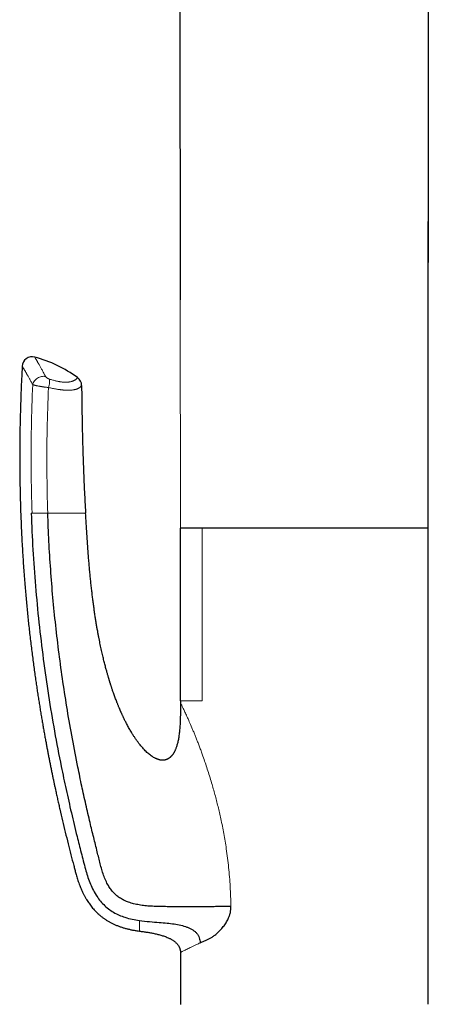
# Model space of a CAD drawing. Header units: millimetres. Extents: x 8 to 869, y 12 to 812.
# Tile 25 of 230: x 174 to 215, y 628 to 727. Entities that reach past the tile are written whole.
import ezdxf

# ---------------------------------------------------------------- set-up
doc = ezdxf.new("R2010")
doc.units = ezdxf.units.MM

msp = doc.modelspace()

# ---------------------------------------------------------------- linework, layer by layer
at = {"color": 7, "linetype": 'Continuous', "lineweight": 30}
for p, q in [((214.377, 675.913), (214.504, 799.701)), ((189.499, 774.074), (189.579, 698.793)), ((189.603, 658.613), (189.603, 675.913)), ((191.767, 675.913), (189.603, 675.913)), ((189.607, 675.913), (189.607, 675.903)), ((214.403, 675.913), (191.767, 675.913)), ((214.403, 658.613), (214.403, 675.913)), ((189.603, 658.613), (189.603, 658.413)), ((214.403, 628.221), (214.403, 658.598)), ((189.603, 633.413), (189.603, 628.213))]:
    msp.add_line(p, q, dxfattribs=at)
at = {"color": 252, "linetype": 'Continuous', "lineweight": 0}
for p, q in [((189.579, 698.793), (189.603, 675.903)), ((174.759, 677.413), (174.664, 677.413)), ((191.767, 658.614), (191.767, 675.913)), ((185.503, 635.551), (185.503, 635.552))]:
    msp.add_line(p, q, dxfattribs=at)
at = {"color": 7, "linetype": 'Continuous', "lineweight": 30, "flags": 128}
msp.add_lwpolyline([(214.376, 675.913), (214.439, 737.43), (214.503, 799.699)], dxfattribs=at)
at = {"color": 7, "linetype": 'Continuous', "lineweight": 30}
for centre, radius, start, end in [((174.767, 692.089), 1, 75.02674, 176.93153), ((171.718, 680.683), 12.807, 53.65095, 75.03131), ((178.716, 690.192), 1, 0.45651, 53.65095)]:
    msp.add_arc(centre, radius, start, end, dxfattribs=at)
at = {"color": 252, "linetype": 'Continuous', "lineweight": 0}
for points, knots in [([(175.026, 693.055), (175.026, 693.055), (175.026, 693.054), (175.031, 693.047), (175.038, 693.035), (175.048, 693.017), (175.061, 692.995), (175.078, 692.968), (175.097, 692.935), (175.119, 692.897), (175.145, 692.854), (175.174, 692.805), (175.205, 692.75), (175.244, 692.685), (175.289, 692.606), (175.342, 692.514), (175.401, 692.412), (175.463, 692.302), (175.53, 692.183), (175.602, 692.055), (175.677, 691.919), (175.757, 691.775), (175.84, 691.622), (175.927, 691.461), (176.017, 691.292), (176.079, 691.173), (176.111, 691.114)], [0, 0, 0, 0, 0.03339, 0.068527, 0.10373, 0.138932, 0.174515, 0.210098, 0.24575, 0.281401, 0.318124, 0.354847, 0.391644, 0.428441, 0.475495, 0.522588, 0.56995, 0.617313, 0.664826, 0.71234, 0.760138, 0.807935, 0.855881, 0.903826, 0.951895, 1, 1, 1, 1]), ([(174.82, 690.306), (174.791, 690.361), (174.732, 690.47), (174.649, 690.621), (174.571, 690.764), (174.496, 690.898), (174.425, 691.025), (174.359, 691.141), (174.298, 691.248), (174.242, 691.345), (174.189, 691.437), (174.14, 691.521), (174.094, 691.599), (174.052, 691.67), (174.013, 691.736), (173.974, 691.803), (173.934, 691.868), (173.898, 691.93), (173.866, 691.983), (173.839, 692.027), (173.816, 692.065), (173.798, 692.094), (173.785, 692.116), (173.776, 692.131), (173.771, 692.14), (173.768, 692.144), (173.769, 692.143), (173.769, 692.143)], [0, 0, 0, 0, 0.0461503, 0.092331, 0.13597, 0.179609, 0.2233544, 0.2670998, 0.3061874, 0.3452749, 0.3844417, 0.4236085, 0.460237, 0.4968654, 0.5335609, 0.5702563, 0.6166711, 0.6631205, 0.7070374, 0.7509543, 0.7949904, 0.8390265, 0.8784075, 0.9177884, 0.957256, 0.9967236, 1, 1, 1, 1]), ([(174.82, 690.307), (174.838, 690.369), (174.874, 690.494), (174.982, 690.67), (175.124, 690.827), (175.297, 690.958), (175.491, 691.057), (175.698, 691.118), (175.91, 691.141), (176.044, 691.123), (176.111, 691.114)], [0, 0, 0, 0, 0.125, 0.25, 0.375, 0.5, 0.625, 0.75, 0.875, 1, 1, 1, 1]), ([(176.501, 690.847), (176.485, 690.852), (176.454, 690.863), (176.4, 690.885), (176.341, 690.914), (176.28, 690.95), (176.226, 690.988), (176.183, 691.024), (176.151, 691.057), (176.127, 691.086), (176.116, 691.105), (176.111, 691.114)], [0, 0, 0, 0, 0.090766, 0.181576, 0.312785, 0.444107, 0.574975, 0.705872, 0.803802, 0.902119, 1, 1, 1, 1]), ([(179.309, 690.998), (179.308, 690.997), (179.308, 690.996), (179.303, 690.988), (179.294, 690.975), (179.281, 690.957), (179.263, 690.935), (179.239, 690.909), (179.21, 690.88), (179.174, 690.848), (179.13, 690.813), (179.076, 690.776), (179.013, 690.738), (178.943, 690.702), (178.866, 690.668), (178.787, 690.638), (178.702, 690.612), (178.616, 690.591), (178.524, 690.572), (178.43, 690.558), (178.33, 690.547), (178.229, 690.541), (178.126, 690.538), (178.023, 690.54), (177.915, 690.545), (177.809, 690.553), (177.703, 690.565), (177.598, 690.579), (177.488, 690.597), (177.372, 690.619), (177.253, 690.644), (177.122, 690.674), (176.979, 690.709), (176.823, 690.752), (176.664, 690.797), (176.555, 690.831), (176.501, 690.847)], [0, 0, 0, 0, 0.040416, 0.080846, 0.121318, 0.161803, 0.202387, 0.242986, 0.283299, 0.324163, 0.365049, 0.406494, 0.448036, 0.489619, 0.525054, 0.560487, 0.591055, 0.621622, 0.649148, 0.676709, 0.701912, 0.727114, 0.748786, 0.770457, 0.791081, 0.811703, 0.8286, 0.846016, 0.863432, 0.881045, 0.898659, 0.915993, 0.936898, 0.957804, 0.978901, 1, 1, 1, 1]), ([(174.82, 690.306), (174.768, 688.874), (174.665, 686.01), (174.642, 681.71), (174.719, 678.846), (174.758, 677.413)], [0, 0, 0, 0, 0.333393, 0.66673, 1, 1, 1, 1]), ([(174.82, 690.307), (174.82, 690.307), (174.831, 690.301), (174.857, 690.291), (174.904, 690.274), (174.96, 690.256), (175.028, 690.236), (175.107, 690.216), (175.197, 690.195), (175.295, 690.174), (175.402, 690.152), (175.511, 690.132), (175.617, 690.113), (175.721, 690.096), (175.828, 690.08), (175.93, 690.065), (176.027, 690.052), (176.119, 690.04), (176.213, 690.029), (176.307, 690.018), (176.369, 690.012), (176.4, 690.009), (176.4, 690.009)], [0, 0, 0, 0, 0.00003, 0.05494, 0.110232, 0.166729, 0.223641, 0.288861, 0.351316, 0.414334, 0.479156, 0.54461, 0.598823, 0.653407, 0.709164, 0.765329, 0.808962, 0.856073, 0.903432, 0.951568, 0.99997, 1, 1, 1, 1]), ([(176.324, 677.413), (176.287, 678.812), (176.214, 681.61), (176.242, 685.811), (176.347, 688.609), (176.4, 690.009)], [0, 0, 0, 0, 0.333174, 0.6665, 1, 1, 1, 1]), ([(176.4, 690.009), (176.469, 689.993), (176.608, 689.962), (176.813, 689.919), (177.014, 689.88), (177.185, 689.85), (177.326, 689.827), (177.441, 689.81), (177.553, 689.795), (177.663, 689.781), (177.769, 689.769), (177.873, 689.759), (177.973, 689.75), (178.083, 689.742), (178.199, 689.737), (178.32, 689.734), (178.434, 689.734), (178.542, 689.737), (178.644, 689.743), (178.739, 689.751), (178.828, 689.762), (178.91, 689.775), (178.984, 689.79), (179.055, 689.806), (179.125, 689.825), (179.201, 689.848), (179.276, 689.876), (179.345, 689.906), (179.403, 689.934), (179.451, 689.961), (179.494, 689.988), (179.533, 690.014), (179.566, 690.04), (179.596, 690.064), (179.626, 690.091), (179.654, 690.119), (179.681, 690.15), (179.701, 690.177), (179.714, 690.196), (179.715, 690.199), (179.716, 690.2)], [0, 0, 0, 0, 0.024218, 0.048574, 0.073028, 0.097642, 0.112711, 0.127806, 0.143013, 0.158245, 0.173629, 0.189039, 0.204559, 0.220103, 0.241537, 0.263101, 0.284715, 0.30655, 0.328426, 0.350512, 0.37263, 0.394846, 0.415575, 0.436321, 0.460793, 0.485286, 0.518471, 0.551693, 0.579375, 0.607085, 0.634808, 0.662575, 0.690351, 0.718207, 0.746087, 0.788216, 0.830366, 0.886805, 0.94338, 1, 1, 1, 1]), ([(176.324, 677.413), (176.23, 677.413), (176.042, 677.413), (175.757, 677.413), (175.484, 677.413), (175.236, 677.413), (175.026, 677.413), (174.858, 677.413), (174.791, 677.413), (174.759, 677.413)], [0, 0, 0, 0, 0.144258, 0.288619, 0.43285, 0.57689, 0.721232, 0.865656, 1, 1, 1, 1]), ([(176.32, 677.413), (176.512, 677.413), (176.896, 677.413), (177.437, 677.413), (177.934, 677.413), (178.375, 677.413), (178.754, 677.413), (179.072, 677.413), (179.334, 677.413), (179.588, 677.413), (179.803, 677.413), (179.96, 677.413), (180.055, 677.413), (180.105, 677.413), (180.113, 677.413), (180.113, 677.413), (180.113, 677.413)], [0, 0, 0, 0, 0.062509, 0.12494, 0.187376, 0.249869, 0.312328, 0.37485, 0.437357, 0.499864, 0.599758, 0.699823, 0.79994, 0.899967, 0.999997, 1, 1, 1, 1]), ([(191.767, 658.613), (191.536, 658.613), (191.074, 658.613), (190.479, 658.613), (189.993, 658.613), (189.664, 658.613), (189.623, 658.613), (189.603, 658.613)], [0, 0, 0, 0, 0.172697, 0.345395, 0.563597, 0.781798, 1, 1, 1, 1]), ([(189.603, 658.413), (189.607, 658.407), (189.615, 658.394), (189.679, 658.272), (189.781, 658.07), (189.924, 657.777), (190.103, 657.399), (190.314, 656.935), (190.556, 656.385), (190.778, 655.865), (190.964, 655.415), (191.108, 655.06), (191.254, 654.693), (191.402, 654.309), (191.554, 653.909), (191.707, 653.493), (191.957, 652.796), (192.304, 651.772), (192.644, 650.675), (192.894, 649.812), (193.057, 649.223), (193.215, 648.628), (193.366, 648.026), (193.511, 647.417), (193.712, 646.518), (193.952, 645.314), (194.218, 643.691), (194.437, 641.92), (194.598, 639.996), (194.639, 638.692), (194.659, 638.032)], [0, 0, 0, 0, 0.02813, 0.0561425, 0.0855009, 0.1154971, 0.1464919, 0.1788129, 0.2127491, 0.2485506, 0.2670122, 0.2852743, 0.3038666, 0.322808, 0.3421167, 0.3618095, 0.3819026, 0.4393303, 0.5001771, 0.5252264, 0.5501252, 0.5751105, 0.600195, 0.625391, 0.6507107, 0.7109456, 0.7720878, 0.8462588, 0.9221569, 1, 1, 1, 1]), ([(185.503, 635.551), (185.503, 635.553), (185.503, 635.555), (185.503, 635.577), (185.503, 635.61), (185.503, 635.658), (185.503, 635.719), (185.503, 635.794), (185.503, 635.885), (185.503, 635.994), (185.503, 636.122), (185.503, 636.267), (185.503, 636.426), (185.503, 636.546), (185.503, 636.606)], [0, 0, 0, 0, 0.080395, 0.160585, 0.24061, 0.32051, 0.400323, 0.480088, 0.559844, 0.647609, 0.735458, 0.823441, 0.911606, 1, 1, 1, 1]), ([(189.603, 633.413), (189.617, 633.421), (189.645, 633.436), (189.877, 633.555), (190.176, 633.704), (190.465, 633.847), (190.685, 633.954), (190.941, 634.077), (191.233, 634.214), (191.455, 634.314), (191.569, 634.366)], [0, 0, 0, 0, 0.1874351, 0.3793762, 0.5763661, 0.6533984, 0.7341975, 0.8188844, 0.9074793, 1, 1, 1, 1])]:
    msp.add_open_spline(points, degree=3, knots=knots, dxfattribs=at)
at = {"color": 7, "linetype": 'Continuous', "lineweight": 30}
for points, knots in [([(173.77, 692.143), (173.757, 691.905), (173.724, 691.296), (173.679, 690.317), (173.635, 689.213), (173.598, 688.122), (173.569, 687.051), (173.546, 686), (173.531, 684.969), (173.522, 683.951), (173.52, 682.94), (173.524, 681.935), (173.534, 680.937), (173.55, 679.954), (173.571, 678.984), (173.599, 678.028), (173.631, 677.086), (173.668, 676.158), (173.711, 675.245), (173.758, 674.345), (173.809, 673.459), (173.864, 672.588), (173.923, 671.73), (173.986, 670.887), (174.051, 670.08), (174.117, 669.309), (174.183, 668.573), (174.252, 667.849), (174.323, 667.137), (174.396, 666.437), (174.473, 665.728), (174.554, 665.012), (174.64, 664.289), (174.727, 663.58), (174.816, 662.885), (174.906, 662.205), (174.997, 661.538), (175.087, 660.904), (175.174, 660.3), (175.26, 659.727), (175.346, 659.165), (175.432, 658.615), (175.518, 658.078), (175.604, 657.552), (175.69, 657.038), (175.775, 656.536), (175.86, 656.046), (175.945, 655.567), (176.028, 655.101), (176.11, 654.655), (176.189, 654.228), (176.266, 653.821), (176.342, 653.425), (176.417, 653.039), (176.494, 652.645), (176.573, 652.245), (176.655, 651.841), (176.734, 651.449), (176.812, 651.072), (176.888, 650.709), (176.962, 650.36), (177.034, 650.025), (177.116, 649.644), (177.21, 649.213), (177.317, 648.727), (177.426, 648.242), (177.587, 647.535), (177.803, 646.605), (178.08, 645.454), (178.36, 644.321), (178.643, 643.208), (178.85, 642.414), (178.981, 641.921), (179.033, 641.726), (179.087, 641.525), (179.144, 641.314), (179.203, 641.094), (179.27, 640.866), (179.345, 640.63), (179.428, 640.385), (179.517, 640.143), (179.61, 639.907), (179.709, 639.675), (179.817, 639.439), (179.937, 639.198), (180.068, 638.953), (180.201, 638.726), (180.331, 638.519), (180.459, 638.331), (180.595, 638.144), (180.741, 637.956), (180.897, 637.771), (181.064, 637.587), (181.242, 637.407), (181.431, 637.23), (181.632, 637.059), (181.845, 636.894), (182.069, 636.735), (182.306, 636.583), (182.553, 636.44), (182.812, 636.306), (183.082, 636.181), (183.362, 636.066), (183.652, 635.962), (183.951, 635.867), (184.259, 635.783), (184.575, 635.709), (184.898, 635.644), (185.208, 635.591), (185.411, 635.564), (185.503, 635.552)], [0, 0, 0, 0, 0.011774, 0.030257, 0.048509, 0.066532, 0.084325, 0.101578, 0.11861, 0.135421, 0.152013, 0.168717, 0.185192, 0.201438, 0.217457, 0.233247, 0.248809, 0.264144, 0.27925, 0.294128, 0.308778, 0.323201, 0.337395, 0.351361, 0.365099, 0.377492, 0.389693, 0.401702, 0.413519, 0.425145, 0.436578, 0.448831, 0.460855, 0.47265, 0.484216, 0.495552, 0.506659, 0.517536, 0.527304, 0.536879, 0.546261, 0.555448, 0.564441, 0.573241, 0.581845, 0.590256, 0.598471, 0.606492, 0.614317, 0.621947, 0.628962, 0.635803, 0.64247, 0.648963, 0.655281, 0.662334, 0.669156, 0.675746, 0.682105, 0.688232, 0.694126, 0.699789, 0.705219, 0.71344, 0.721643, 0.729848, 0.738054, 0.757596, 0.777145, 0.796702, 0.815378, 0.834062, 0.837351, 0.840647, 0.844071, 0.847672, 0.851453, 0.855354, 0.859441, 0.863717, 0.868185, 0.872186, 0.876334, 0.880629, 0.885072, 0.889664, 0.894405, 0.89806, 0.901803, 0.905635, 0.909555, 0.913561, 0.917655, 0.921836, 0.926105, 0.930464, 0.934915, 0.939457, 0.94409, 0.948815, 0.953629, 0.958532, 0.963526, 0.968612, 0.973792, 0.979064, 0.984426, 0.989875, 0.995415, 1, 1, 1, 1]), ([(179.716, 690.2), (179.721, 689.618), (179.732, 688.453), (179.761, 686.705), (179.799, 684.958), (179.845, 683.31), (179.899, 681.761), (179.959, 680.311), (180.029, 678.862), (180.085, 677.896), (180.113, 677.413)], [0, 0, 0, 0, 0.136588, 0.27318, 0.409786, 0.546397, 0.659784, 0.773176, 0.886584, 1, 1, 1, 1]), ([(174.664, 677.413), (174.716, 676.195), (174.819, 673.759), (175.084, 670.107), (175.43, 666.454), (175.865, 662.806), (176.385, 659.175), (176.987, 655.584), (177.588, 652.442), (178.159, 649.723), (178.686, 647.387), (179.192, 645.279), (179.67, 643.392), (180.013, 642.077), (180.287, 641.081), (180.515, 640.423), (180.798, 639.78), (181.128, 639.188), (181.503, 638.656), (181.917, 638.191), (182.389, 637.78), (182.909, 637.43), (183.466, 637.148), (184.09, 636.912), (184.77, 636.726), (185.26, 636.646), (185.503, 636.606)], [0, 0, 0, 0, 0.082794, 0.165593, 0.248628, 0.331931, 0.415105, 0.497665, 0.579176, 0.632362, 0.686313, 0.741798, 0.779609, 0.818492, 0.834061, 0.849794, 0.865692, 0.881753, 0.895719, 0.909793, 0.923939, 0.938111, 0.952237, 0.96627, 0.983311, 1, 1, 1, 1]), ([(194.659, 638.032), (194.463, 638.027), (194.072, 638.016), (193.447, 638.004), (192.808, 637.996), (192.158, 637.991), (191.506, 637.988), (190.817, 637.986), (190.096, 637.988), (189.351, 637.991), (188.632, 637.996), (187.944, 638), (187.287, 638.011), (186.658, 638.039), (186.056, 638.089), (185.479, 638.168), (184.926, 638.281), (184.429, 638.43), (183.985, 638.613), (183.595, 638.827), (183.237, 639.087), (182.915, 639.392), (182.632, 639.737), (182.364, 640.148), (182.12, 640.625), (181.903, 641.165), (181.727, 641.728), (181.578, 642.308), (181.428, 642.896), (181.208, 643.772), (180.916, 644.946), (180.532, 646.526), (180.135, 648.244), (179.728, 650.092), (179.271, 652.289), (178.782, 654.817), (178.284, 657.667), (177.841, 660.505), (177.452, 663.338), (177.118, 666.158), (176.837, 668.972), (176.611, 671.78), (176.434, 674.595), (176.36, 676.474), (176.324, 677.413)], [0, 0, 0, 0, 0.01396, 0.027843, 0.041595, 0.055165, 0.068502, 0.081558, 0.096797, 0.11149, 0.125542, 0.138936, 0.151738, 0.163994, 0.175759, 0.187087, 0.198041, 0.208697, 0.217424, 0.226054, 0.234643, 0.243249, 0.251928, 0.260708, 0.271873, 0.283208, 0.29471, 0.306382, 0.318222, 0.330227, 0.359186, 0.388994, 0.425347, 0.462346, 0.499662, 0.556599, 0.612978, 0.668896, 0.724583, 0.78024, 0.835037, 0.88999, 0.945006, 1, 1, 1, 1]), ([(189.603, 658.413), (189.603, 658.29), (189.603, 658.047), (189.601, 657.69), (189.598, 657.347), (189.592, 657.016), (189.583, 656.699), (189.571, 656.396), (189.555, 656.114), (189.536, 655.852), (189.514, 655.61), (189.489, 655.379), (189.461, 655.16), (189.429, 654.953), (189.393, 654.75), (189.353, 654.552), (189.307, 654.36), (189.259, 654.184), (189.209, 654.023), (189.157, 653.878), (189.108, 653.754), (189.062, 653.649), (189.02, 653.561), (188.98, 653.485), (188.943, 653.418), (188.909, 653.362), (188.876, 653.31), (188.837, 653.252), (188.788, 653.185), (188.726, 653.109), (188.664, 653.042), (188.606, 652.986), (188.558, 652.944), (188.514, 652.909), (188.483, 652.886), (188.461, 652.871), (188.445, 652.859), (188.423, 652.845), (188.394, 652.827), (188.36, 652.808), (188.324, 652.789), (188.291, 652.773), (188.263, 652.76), (188.239, 652.751), (188.212, 652.74), (188.174, 652.727), (188.124, 652.712), (188.069, 652.698), (188.011, 652.687), (187.952, 652.678), (187.872, 652.672), (187.769, 652.671), (187.649, 652.682), (187.534, 652.702), (187.428, 652.729), (187.331, 652.759), (187.243, 652.793), (187.161, 652.828), (187.053, 652.879), (186.918, 652.953), (186.755, 653.056), (186.59, 653.175), (186.422, 653.31), (186.252, 653.46), (186.081, 653.625), (185.908, 653.806), (185.738, 653.998), (185.57, 654.2), (185.405, 654.412), (185.239, 654.637), (185.074, 654.875), (184.908, 655.127), (184.762, 655.361), (184.634, 655.575), (184.523, 655.766), (184.415, 655.959), (184.311, 656.149), (184.216, 656.33), (184.129, 656.5), (184.05, 656.657), (183.979, 656.802), (183.915, 656.935), (183.858, 657.055), (183.808, 657.163), (183.765, 657.258), (183.727, 657.34), (183.699, 657.403), (183.678, 657.451), (183.662, 657.486), (183.648, 657.517), (183.634, 657.549), (183.618, 657.586), (183.598, 657.632), (183.573, 657.69), (183.541, 657.764), (183.504, 657.852), (183.462, 657.951), (183.418, 658.057), (183.372, 658.169), (183.325, 658.285), (183.277, 658.407), (183.22, 658.551), (183.156, 658.72), (183.083, 658.914), (183.008, 659.119), (182.938, 659.313), (182.876, 659.49), (182.823, 659.642), (182.776, 659.782), (182.733, 659.911), (182.694, 660.028), (182.66, 660.133), (182.63, 660.226), (182.604, 660.307), (182.585, 660.367), (182.572, 660.408), (182.565, 660.432), (182.56, 660.448), (182.557, 660.457), (182.556, 660.461), (182.555, 660.464), (182.553, 660.471), (182.547, 660.489), (182.537, 660.52), (182.523, 660.565), (182.505, 660.624), (182.483, 660.697), (182.457, 660.784), (182.426, 660.884), (182.392, 660.999), (182.355, 661.127), (182.314, 661.269), (182.269, 661.426), (182.222, 661.596), (182.171, 661.781), (182.118, 661.98), (182.062, 662.193), (182.005, 662.416), (181.947, 662.646), (181.888, 662.885), (181.829, 663.137), (181.768, 663.401), (181.705, 663.678), (181.643, 663.961), (181.582, 664.252), (181.521, 664.548), (181.46, 664.856), (181.399, 665.175), (181.335, 665.519), (181.269, 665.888), (181.201, 666.285), (181.134, 666.696), (181.068, 667.121), (181.002, 667.561), (180.938, 668.015), (180.875, 668.483), (180.813, 668.966), (180.753, 669.463), (180.695, 669.974), (180.638, 670.5), (180.584, 671.04), (180.531, 671.594), (180.48, 672.163), (180.431, 672.745), (180.383, 673.352), (180.336, 673.983), (180.29, 674.639), (180.245, 675.311), (180.201, 675.998), (180.157, 676.701), (180.128, 677.174), (180.113, 677.413)], [0, 0, 0, 0, 0.011069, 0.021739, 0.03201, 0.041882, 0.051354, 0.060427, 0.069101, 0.076702, 0.083967, 0.090898, 0.097496, 0.103758, 0.109683, 0.116007, 0.121896, 0.127354, 0.13238, 0.136972, 0.141132, 0.144353, 0.147256, 0.14984, 0.152106, 0.154054, 0.155771, 0.157617, 0.160278, 0.163218, 0.166435, 0.16846, 0.17047, 0.172151, 0.173487, 0.173949, 0.174494, 0.175274, 0.176287, 0.177535, 0.178778, 0.179967, 0.180859, 0.181507, 0.182224, 0.183531, 0.185104, 0.186855, 0.188623, 0.190407, 0.192208, 0.195863, 0.199556, 0.203052, 0.206326, 0.209355, 0.212141, 0.214736, 0.217381, 0.222808, 0.228543, 0.234653, 0.24108, 0.247833, 0.254944, 0.262418, 0.270255, 0.277959, 0.285985, 0.294331, 0.303, 0.31199, 0.321302, 0.327754, 0.334351, 0.341092, 0.347634, 0.353749, 0.359435, 0.364694, 0.369525, 0.373929, 0.377904, 0.381451, 0.384571, 0.387262, 0.389526, 0.390834, 0.391941, 0.392943, 0.393937, 0.395046, 0.396545, 0.398444, 0.400741, 0.403731, 0.406996, 0.410425, 0.414018, 0.417776, 0.421699, 0.425786, 0.431674, 0.437873, 0.444383, 0.451203, 0.456382, 0.461191, 0.465623, 0.469678, 0.473356, 0.476657, 0.479581, 0.482128, 0.484297, 0.485237, 0.48599, 0.486517, 0.486765, 0.486842, 0.486887, 0.487002, 0.48755, 0.48853, 0.489942, 0.491784, 0.494058, 0.496764, 0.499901, 0.503469, 0.507469, 0.5119, 0.516762, 0.522056, 0.527781, 0.533937, 0.540525, 0.547545, 0.554511, 0.561856, 0.56958, 0.577682, 0.586163, 0.595023, 0.603724, 0.612761, 0.622134, 0.631844, 0.641889, 0.653498, 0.665525, 0.677971, 0.690837, 0.704122, 0.717826, 0.73195, 0.746492, 0.761453, 0.776833, 0.792632, 0.808851, 0.825489, 0.842546, 0.860023, 0.877919, 0.897116, 0.916772, 0.936889, 0.957466, 0.978503, 1, 1, 1, 1]), ([(192.188, 634.637), (192.273, 634.677), (192.443, 634.755), (192.705, 634.911), (192.935, 635.07), (193.13, 635.222), (193.289, 635.357), (193.444, 635.5), (193.594, 635.651), (193.745, 635.816), (193.894, 635.994), (194.037, 636.186), (194.167, 636.382), (194.284, 636.583), (194.403, 636.818), (194.514, 637.091), (194.602, 637.402), (194.655, 637.717), (194.658, 637.927), (194.659, 638.032)], [0, 0, 0, 0, 0.082587, 0.165446, 0.24901, 0.300289, 0.350793, 0.400626, 0.449899, 0.498724, 0.55224, 0.603795, 0.653593, 0.70186, 0.748844, 0.815199, 0.878376, 0.939547, 1, 1, 1, 1]), ([(185.503, 636.606), (185.841, 636.567), (186.501, 636.492), (187.423, 636.435), (188.245, 636.366), (188.966, 636.276), (189.633, 636.157), (190.148, 636.008), (190.523, 635.85), (190.78, 635.711), (191.013, 635.548), (191.215, 635.355), (191.378, 635.134), (191.49, 634.889), (191.557, 634.63), (191.565, 634.453), (191.569, 634.365)], [0, 0, 0, 0, 0.145596, 0.283879, 0.394423, 0.497993, 0.59415, 0.683693, 0.726377, 0.767834, 0.808275, 0.847821, 0.886573, 0.924737, 0.962518, 1, 1, 1, 1]), ([(185.503, 635.551), (185.626, 635.535), (185.874, 635.502), (186.245, 635.447), (186.614, 635.385), (186.985, 635.312), (187.294, 635.241), (187.542, 635.176), (187.727, 635.122), (187.911, 635.064), (188.094, 634.999), (188.274, 634.928), (188.431, 634.859), (188.563, 634.795), (188.671, 634.737), (188.778, 634.675), (188.88, 634.61), (188.976, 634.541), (189.068, 634.47), (189.155, 634.392), (189.242, 634.306), (189.325, 634.209), (189.397, 634.109), (189.451, 634.018), (189.49, 633.94), (189.521, 633.867), (189.547, 633.792), (189.568, 633.716), (189.584, 633.641), (189.595, 633.566), (189.601, 633.49), (189.602, 633.439), (189.603, 633.413)], [0, 0, 0, 0, 0.07501, 0.150034, 0.225129, 0.300272, 0.377093, 0.415622, 0.454203, 0.492812, 0.531612, 0.570551, 0.609553, 0.63419, 0.658827, 0.683601, 0.708374, 0.731327, 0.754615, 0.778061, 0.801597, 0.828018, 0.85464, 0.875542, 0.891317, 0.907092, 0.923131, 0.93917, 0.95424, 0.969367, 0.984657, 1, 1, 1, 1]), ([(191.569, 634.366), (191.666, 634.409), (191.863, 634.497), (192.078, 634.59), (192.188, 634.637)], [0, 0, 0, 0, 0.491968, 1, 1, 1, 1])]:
    msp.add_open_spline(points, degree=3, knots=knots, dxfattribs=at)
at = {"color": 252, "linetype": 'Continuous', "lineweight": 0}
msp.add_open_spline([(176.501, 690.847), (176.507, 690.799), (176.52, 690.704), (176.505, 690.498), (176.467, 690.262), (176.422, 690.093), (176.4, 690.009)], degree=3, dxfattribs=at)

doc.saveas('drawing.dxf')
